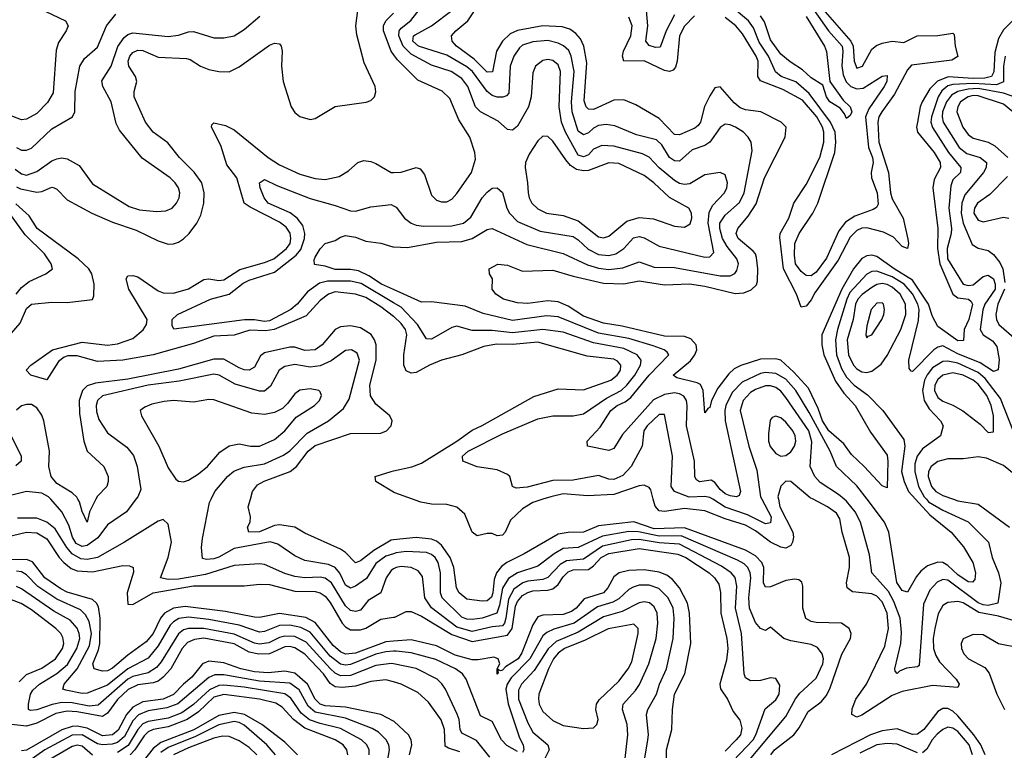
# Model space of a CAD drawing. Header units: inches. Extents: x 884549 to 1028252, y 526810 to 653624.
# Tile 181 of 256: x 938523 to 942413, y 569008 to 571894. Entities that reach past the tile are written whole.
import ezdxf

# ---------------------------------------------------------------- set-up
doc = ezdxf.new("R2010")
doc.units = ezdxf.units.IN
doc.header["$MEASUREMENT"] = 0
for name, color, linetype in [('A9536', 7, 'Continuous'), ('A9537', 7, 'Continuous'), ('A9546', 7, 'Continuous'), ('A9547', 7, 'Continuous')]:
    doc.layers.add(name, color=color, linetype=linetype)

msp = doc.modelspace()

# ---------------------------------------------------------------- linework, layer by layer
at = {"layer": 'A9536', "color": 5}
for points, elevation in [([(938982.2, 570000), (938945.4, 569950), (938870, 569899.2), (938832.1, 569847.9), (938790, 569816.7), (938770, 569813.2), (938745.9, 569825.8), (938732.2, 569850), (938717.2, 569897.2), (938690, 569949.8), (938645.5, 570000)], 2440), ([(938823.1, 570000), (938822, 569998), (938799, 569950), (938790, 569909.6), (938770, 569951.5), (938759.3, 569990), (938753.1, 570000)], 2420), ([(940000, 569785), (939970, 569775.7), (939930, 569745.9), (939893, 569687), (939850, 569657.2), (939830, 569648.6), (939810, 569661.1), (939788.3, 569708.3), (939770, 569731), (939742.7, 569742.7), (939650, 569758.3), (939610, 569776.7), (939542.4, 569822.4), (939512.1, 569832.1), (939370, 569805.9), (939310, 569771.4), (939290, 569765.3), (939261.4, 569761.4), (939245.7, 569765.7), (939240.6, 569810), (939244.8, 569844.8), (939272.6, 569987.4), (939278.8, 570000)], 2440), ([(940000, 569839.6), (939990, 569838.6), (939922.4, 569797.6), (939870, 569756.2), (939850, 569748.5), (939810, 569789.9), (939790, 569803.2), (939650, 569865.9), (939610.4, 569890.4), (939550, 569898.7), (939530, 569896.6), (939470, 569871.2), (939427.6, 569870), (939422.4, 569890), (939433.6, 569910), (939434.6, 569930), (939426, 569970), (939434.5, 570000)], 2420), ([(940000, 569724.6), (939990, 569719), (939971.3, 569690), (939950, 569629.9), (939899.3, 569600.7), (939870, 569561.3), (939850, 569556.1), (939830, 569560.9), (939810, 569578.7), (939754.9, 569670), (939730, 569688.4), (939710, 569691.8), (939649.4, 569689.4), (939610, 569694.5), (939570, 569707), (939490, 569741.9), (939470, 569745.5), (939370, 569738.7), (939257.1, 569702.9), (939150, 569684.3), (939110, 569682.5), (939078.7, 569690), (939109.9, 569770), (939122.5, 569830), (939110, 569901.2), (939090, 569919.7), (939070, 569913.1), (938937.2, 569830), (938830, 569770.6), (938790, 569761.7), (938764.8, 569764.8), (938730, 569784.3), (938709, 569809), (938663.5, 569883.5), (938630, 569910), (938590, 569925.9), (938514.1, 569925.9)], 2460), ([(938410, 569837.4), (938549.9, 569869.9), (938590, 569866.9), (938630, 569844.2), (938678.6, 569770), (938697.2, 569750), (938726.7, 569726.7), (938750, 569716.7), (938810, 569713.8), (938930, 569738), (938957, 569737.1), (938970.8, 569730), (938972.5, 569712.5), (938947.7, 569630), (938950, 569586), (938970, 569583.8), (939049.9, 569630.1), (939210, 569658.5), (939410, 569658.2), (939470, 569665.1), (939510, 569663), (939610, 569636.7), (939690, 569635.4), (939710.4, 569630.4), (939730, 569617.3), (939750, 569592.5), (939796.6, 569510), (939810, 569495.8), (939830, 569484.5), (939870, 569483.8), (939890, 569490.8), (939950, 569526.2), (940000, 569533.9)], 2480), ([(940000, 569439.5), (939970, 569437.4), (939850, 569392.4), (939810, 569387.5), (939790, 569397.1), (939762.1, 569422.1), (939690, 569513.6), (939652.9, 569532.9), (939550, 569548.3), (939470, 569532.9), (939450, 569533.8), (939336.4, 569556.4), (939176.1, 569576.1), (939130, 569569.5), (939095, 569550), (939079.8, 569530), (939049.8, 569470), (939022.8, 569437.1), (938950, 569384), (938890, 569332.6), (938870, 569322.2), (938850, 569321), (938817.2, 569330), (938811.3, 569350), (938834.7, 569405.3), (938840.2, 569430), (938841.1, 569530), (938834.7, 569574.7), (938827, 569590), (938810, 569604), (938710, 569633.2), (938685.6, 569645.6), (938622.6, 569690), (938573, 569753), (938550, 569762.6), (938490, 569761.1)], 2520), ([(940000, 569399.9), (939970, 569397.9), (939930, 569388.4), (939830, 569346.9), (939810, 569344.1), (939790, 569348), (939750, 569380), (939670, 569474.5), (939633.7, 569493.7), (939590, 569502.9), (939550, 569501.8), (939490, 569477.2), (939470, 569475.2), (939390, 569502.9), (939270, 569525.2), (939190, 569534.1), (939151.6, 569528.4), (939130, 569515.5), (939117.9, 569502.1), (939070, 569420.9), (939030, 569372.4), (938950, 569330), (938870, 569266), (938790, 569233.7), (938770, 569232.9), (938705.6, 569245.6), (938693.3, 569250), (938698.8, 569270), (938750.1, 569329.9), (938798.3, 569421.7), (938806.5, 569470), (938797.3, 569517.3), (938783.5, 569543.5), (938762.7, 569562.7), (938670, 569605.3), (938594.8, 569654.8), (938550, 569701.7), (938530, 569713.1), (938510, 569715.5)], 2540), ([(940000, 569349.6), (939990, 569351.6), (939930, 569343.6), (939830, 569303.4), (939790, 569302.5), (939770, 569312.9), (939750, 569331.4), (939655, 569435), (939610, 569457.4), (939570, 569459.8), (939550, 569454.5), (939507.3, 569432.7), (939470, 569427.1), (939450, 569431.8), (939370, 569467.2), (939250, 569490), (939190, 569489.7), (939170, 569483.7), (939150, 569468), (939082.3, 569357.7), (939064.1, 569335.9), (939030, 569315), (938970, 569299.5), (938950, 569289), (938832.8, 569187.2), (938796.8, 569183.2), (938730, 569196.5), (938690, 569196.7), (938651.3, 569188.7), (938590, 569167.8), (938565.3, 569165.3), (938557.2, 569170), (938557.3, 569190), (938566.1, 569230), (938574.3, 569245.7), (938601.1, 569270), (938670, 569311.8), (938712.1, 569347.9), (938749.2, 569410), (938759.9, 569450), (938758.4, 569470), (938750, 569490.9), (938721.8, 569521.8), (938657.9, 569557.9), (938530, 569646.8), (938510, 569655.5)], 2560), ([(938520.8, 569279.2), (938550, 569307.3), (938610, 569332.5), (938664.2, 569370), (938692.2, 569410), (938696.7, 569430), (938693.6, 569453.6), (938685.5, 569470), (938666.1, 569490), (938570, 569562.8), (938528.4, 569588.4), (938490, 569602.2)], 2580), ([(940000, 569278.2), (939970, 569286.5), (939910, 569280.7), (939850, 569261.1), (939796.4, 569256.4), (939770, 569259.2), (939750, 569272.6), (939723.3, 569310), (939650, 569388.3), (939610, 569413.8), (939590, 569418.3), (939570, 569416.7), (939510, 569389.2), (939468.2, 569388.2), (939430, 569396.4), (939370, 569428.4), (939250, 569450.9), (939213.3, 569446.7), (939186.3, 569433.7), (939164.3, 569410), (939119.6, 569330), (939090, 569297.2), (939070, 569281.8), (939050, 569274.4), (938990, 569267.2), (938951, 569249), (938910, 569209.7), (938870, 569154.9), (938850, 569142.3), (938750, 569161), (938710, 569163.4), (938665.9, 569154.1), (938590, 569115.3), (938550, 569103.1), (938454.4, 569114.4)], 2580), ([(940000, 569123.6), (939950, 569150.3), (939810, 569179.1), (939730, 569184.4), (939710, 569190.7), (939690, 569210), (939660.4, 569270), (939610, 569313.6), (939570, 569321.4), (939505.2, 569314.8), (939450, 569318.4), (939396.2, 569330), (939330, 569354.2), (939270, 569360.4), (939244.8, 569350), (939202.9, 569297.1), (939169.5, 569270), (939130, 569228.5), (939089.7, 569210.3), (939010, 569199.5), (938970, 569178.8), (938944.4, 569150), (938912.5, 569087.5), (938890, 569069.4), (938850, 569065.4), (938790, 569095.4), (938750, 569103.2), (938730, 569102), (938690, 569089.2), (938550, 569009), (938530, 569006.2)], 2620), ([(939975.6, 568964.4), (939984.3, 569010), (939981.4, 569030), (939970.8, 569050), (939940.1, 569080.1), (939914.9, 569094.9), (939810, 569135.6), (939690, 569158.9), (939662.5, 569182.5), (939626.7, 569246.7), (939590, 569273), (939470, 569281.6), (939330, 569307.1), (939293.6, 569306.4), (939270, 569296.1), (939147.6, 569192.4), (939104.2, 569175.8), (939030, 569164.5), (938992, 569148), (938970, 569124.8), (938936.6, 569063.4), (938910, 569039.8), (938887.7, 569032.3), (938850, 569030), (938830, 569034.2), (938770, 569069.2), (938730, 569068.2), (938622, 569010), (938550, 568958.7)], 2640), ([(939903.3, 568990), (939904.3, 569010), (939894.7, 569030), (939873.1, 569050), (939790, 569094.8), (939710, 569113.7), (939668.5, 569128.5), (939635.3, 569155.3), (939594.5, 569214.5), (939570, 569230.9), (939410, 569258), (939330, 569266), (939310, 569264.2), (939273.1, 569246.9), (939210, 569188.7), (939163.4, 569156.6), (939110, 569135.8), (939030, 569122.7), (939010, 569113), (938990, 569091.2), (938952.1, 569027.9), (938910, 568999.8)], 2660), ([(939819.9, 568990), (939816, 569010), (939800.4, 569030), (939770, 569050.2), (939650, 569095.6), (939604.5, 569130), (939559.4, 569179.4), (939535.1, 569195.1), (939470.5, 569210.5), (939330, 569229.2), (939290, 569218.8), (939230, 569159.7), (939184.2, 569130), (939110, 569101.7), (939050, 569090), (939030, 569080.9), (939014.4, 569065.6), (938978.4, 569010), (938960, 568990)], 2680), ([(939619.9, 568990), (939570, 569040.6), (939479.2, 569110), (939410.8, 569150), (939370, 569157.2), (939310, 569145.3), (939211.2, 569088.8), (939080.5, 569039.5), (939050, 569015.2), (938951, 568890)], 2720), ([(939533.5, 568990), (939499.7, 569030), (939410, 569107.8), (939390, 569118.6), (939370, 569121.9), (939310, 569108.5), (939217, 569063), (939110, 569019.7), (939080.3, 568999.7)], 2740), ([(939459.7, 568990), (939430, 569020.1), (939390, 569046.4), (939350, 569062.5), (939324, 569064), (939290, 569056.1), (939190, 569018.6), (939130.8, 568990)], 2760), ([(938810, 568988.7), (938770, 569024.7), (938750, 569028.8), (938730, 569022.9), (938610, 568953.7)], 2660)]:
    msp.add_lwpolyline(points, dxfattribs=dict(at, elevation=elevation))
at = {"layer": 'A9537', "color": 5}
for points, elevation in [([(938599.1, 571939.1), (938703.7, 571890), (938714, 571870), (938706.9, 571850), (938676, 571804), (938666.6, 571773.4), (938654.9, 571605.1), (938633.2, 571566.8), (938590, 571524.2), (938550, 571500.7), (938530, 571499.2), (938478.1, 571518.1)], 2480), ([(938510, 571233.5), (938525.6, 571225.6), (938590, 571213.6), (938610, 571216.2), (938650, 571233.1), (938659.3, 571230), (938670, 571225), (938710, 571182.9), (938807.6, 571130), (938890, 571095), (938983.5, 571063.5), (939070, 571020.4), (939110, 571007.8), (939130, 571008.3), (939150, 571015.1), (939170, 571028.9), (939192.3, 571050), (939222.2, 571090), (939238.5, 571121.5), (939251.1, 571170), (939252.1, 571210), (939242.1, 571250), (939212.6, 571292.6), (939153.7, 571350), (939107.8, 571407.8), (939050, 571449.9), (939019.7, 571490), (938975.8, 571590), (938974.9, 571610), (938985.4, 571650), (938980.6, 571670), (938954.5, 571710), (938951.8, 571730), (938958, 571750), (938970, 571764), (938990, 571773.4), (939010, 571772.3), (939070, 571746.5), (939181.5, 571741.5), (939196.5, 571736.5), (939237.3, 571710), (939270, 571697.7), (939310, 571689), (939350, 571688.3), (939390, 571708.1), (939510, 571793.8), (939530, 571801.3), (939550, 571798.7), (939556.1, 571790), (939559.7, 571770), (939557.9, 571710), (939563.5, 571650), (939595.9, 571550), (939610, 571527.7), (939630, 571511.6), (939670, 571500.6), (939690, 571504.1), (939770, 571550.9), (939891.9, 571568.1), (939910, 571575.3), (939924.8, 571590), (939930.5, 571609.5), (939927.6, 571630), (939883.5, 571723.5), (939854.9, 571834.9), (939851.5, 571870), (939861.3, 571950)], 2420), ([(938504.4, 571304.4), (938530, 571285.4), (938550, 571280.3), (938590, 571294.5), (938650, 571336.4), (938670, 571345.1), (938690, 571348.7), (938710, 571344.3), (938758.1, 571318.1), (938810, 571246.3), (938955.9, 571155.9), (938996.6, 571143.4), (939063.6, 571136.4), (939100.8, 571139.2), (939125.4, 571150), (939142.9, 571170), (939152.7, 571190), (939156.1, 571210), (939150.5, 571230), (939137.7, 571250), (939117, 571270), (939006.9, 571346.9), (938917.3, 571457.3), (938904.6, 571484.6), (938884.6, 571570), (938851, 571630), (938847.2, 571652.8), (938884.9, 571710), (938911.3, 571788.7), (938936.2, 571823.8), (938950, 571835.6), (938970, 571842.9), (939110, 571827.8), (939150, 571833.4), (939190, 571846.7), (939210, 571847.3), (939290, 571823), (939330, 571821.9), (939370, 571830.1), (939410, 571855.3), (939471.5, 571908.5)], 2440), ([(938510, 571389.2), (938530, 571379.3), (938550, 571379.5), (938570, 571387.2), (938650, 571463.7), (938731.1, 571510), (938740.3, 571530), (938741.8, 571610), (938760.6, 571710), (938779.2, 571740.8), (938830, 571785.9), (938866, 571870), (938903.4, 571916.6)], 2460), ([(940000, 571757.1), (939991.2, 571770), (939960.8, 571850), (939960.1, 571870), (939970, 571889.5), (940000, 571920.3)], 2380), ([(940000, 570722.4), (939950, 570760.2), (939890, 570796.3), (939850, 570809.9), (939770, 570818.8), (939743.4, 570810), (939710, 570785.3), (939655.3, 570724.6), (939529, 570671), (939494.1, 570665.9), (939432.7, 570667.3), (939370, 570647.5), (939290, 570643.9), (939210, 570615.7), (939050, 570570), (938930.2, 570549.8), (938830, 570544), (938750, 570566.4), (938713.5, 570566.5), (938698.6, 570561.4), (938676.1, 570543.9), (938630, 570472), (938567, 570490), (938548.4, 570510), (938567.1, 570530), (938652.6, 570590), (938770, 570620.8), (938870, 570609.1), (938910, 570613.7), (938970, 570635.1), (939010.3, 570669.7), (939023.8, 570690), (939026, 570710), (938954.7, 570830), (938943.9, 570870), (938950, 570882.4), (938970, 570884.1), (938990, 570878.6), (939070, 570822.7), (939090, 570814.7), (939130, 570813.7), (939190, 570831.7), (939250, 570867.8), (939270, 570870.1), (939310, 570863.6), (939330, 570866.7), (939392.8, 570907.2), (939490, 570934.8), (939527.5, 570950), (939577.7, 570990), (939591.1, 571010), (939594.8, 571030), (939591.1, 571051.1), (939575.2, 571075.2), (939550, 571095), (939433.1, 571153.1), (939409.3, 571169.3), (939381, 571270), (939341.3, 571321.2), (939317.8, 571397.8), (939281, 571470), (939281.6, 571478.4), (939290, 571486.3), (939336.1, 571476.1), (939370, 571459.4), (939504.1, 571350), (939550, 571321.3), (939630, 571284.4), (939690, 571266.3), (939730, 571263), (939784.8, 571275.2), (939822.6, 571297.4), (939858.5, 571330), (939882, 571338), (939910, 571334.2), (939930, 571326.1), (939990.1, 571290.1), (940000, 571290.4)], 2380), ([(940000, 570776.3), (939872.3, 570852.3), (939830, 570861.8), (939739.2, 570860.8), (939707.1, 570852.9), (939660.5, 570819.5), (939618.7, 570770), (939593.8, 570750), (939510, 570705), (939490, 570702.5), (939450, 570708.8), (939411.4, 570708.6), (939131.6, 570671.6), (939125.8, 570685.8), (939125.3, 570710), (939146.6, 570730), (939277.3, 570790), (939350, 570810.1), (939405.9, 570854.1), (939430, 570865.8), (939530, 570896.7), (939615.5, 570964.5), (939633.8, 570986.2), (939648.4, 571030), (939649.9, 571050), (939641.5, 571081.5), (939619, 571110), (939591.5, 571131.5), (939504.5, 571170), (939488.6, 571190), (939472.5, 571230), (939470.7, 571250), (939490, 571263.3), (939538.8, 571238.8), (939670, 571188), (939770, 571160.4), (939830, 571138.8), (939850, 571137.6), (939910, 571154.9), (939990, 571164.2), (940000, 571159.1)], 2360), ([(938509.4, 570810.6), (938530, 570836.3), (938560.5, 570859.5), (938626.3, 570890), (938652.4, 570910), (938647.9, 570930), (938621.4, 570970), (938544.8, 571044.8), (938452.1, 571172.1)], 2440), ([(938490, 570655.7), (938524.2, 570695.8), (938550, 570752.9), (938570, 570770.6), (938650, 570779), (938710, 570776.6), (938811.1, 570788.9), (938816.2, 570803.8), (938816.9, 570850), (938808.3, 570890), (938796, 570910), (938753.9, 570950), (938592.1, 571070), (938559.8, 571119.8), (938507.4, 571167.4)], 2420), ([(940000, 570828.5), (939952.7, 570850), (939902.2, 570882.2), (939861.7, 570901.7), (939830, 570907.9), (939770, 570907.6), (939730, 570920.5), (939687.7, 570927.7), (939685.9, 570945.9), (939690, 570956.5), (939710, 570988.8), (939730, 571010.3), (939770, 571022), (939790, 571035.3), (939810, 571041.2), (939850, 571035.5), (939890, 571019.1), (939950, 571011), (939997.4, 570997.4), (940000, 570997.3)], 2340), ([(939434.5, 570000), (939443.1, 570030), (939463.1, 570056.9), (939488.4, 570071.7), (939591.1, 570110), (939616.7, 570130), (939662.7, 570190), (939690, 570212.6), (939830, 570260.1), (939950, 570261.7), (939972.4, 570270), (939991.1, 570290), (939994, 570310), (939986, 570330), (939930, 570375.2), (939908.7, 570408.7), (939906.7, 570450), (939930.7, 570550), (939930.9, 570610), (939925, 570630), (939911.4, 570651.4), (939870, 570676.6), (939830, 570685.6), (939790, 570680.7), (939770, 570669.9), (939718, 570610), (939690, 570589.9), (939650, 570587.6), (939610, 570600.7), (939590, 570601.1), (939490, 570578.7), (939474.1, 570565.9), (939450, 570521.6), (939430, 570510.4), (939410, 570511.8), (939390, 570519.6), (939330, 570553), (939290, 570553.9), (939150, 570514), (938950, 570474.6), (938822, 570458), (938790, 570447.6), (938771, 570429), (938758.4, 570390), (938759.3, 570339.3), (938775.9, 570230), (938790, 570189.5), (938854.8, 570130), (938872.1, 570090), (938873, 570070), (938866.7, 570050), (938830, 570012.2), (938823.1, 570000)], 2420), ([(939278.8, 570000), (939293.6, 570030), (939343.7, 570090), (939368.9, 570111.1), (939410, 570126.4), (939490, 570140.4), (939565.4, 570174.6), (939590, 570191.3), (939659.1, 570260.9), (939742.8, 570310), (939801.8, 570358.2), (939825.2, 570394.8), (939865.2, 570550), (939856.4, 570576.4), (939833.6, 570590), (939810, 570588), (939753.9, 570546.1), (939710, 570526.8), (939670, 570522.2), (939610, 570532.6), (939570, 570524.4), (939547.8, 570510), (939513.7, 570446.3), (939490, 570426.7), (939470, 570427.2), (939374.6, 570454.6), (939311.7, 570490), (939290, 570493.6), (939153.4, 570466.6), (939030, 570450.6), (938850, 570408.9), (938830.6, 570390), (938825.1, 570370), (938826.2, 570346.2), (938835.1, 570315.1), (938870, 570262.9), (938945.7, 570205.7), (938973.1, 570173.1), (938986.5, 570130), (939001.4, 570038.6), (938989.5, 570010), (938982.2, 570000)], 2440), ([(938753.1, 570000), (938748.1, 570008.1), (938730, 570025.7), (938670, 570061.9), (938647.5, 570090), (938637.5, 570130), (938641.2, 570190), (938617.9, 570310), (938610, 570331.5), (938590, 570360.6), (938570, 570373.9), (938550, 570374.7), (938530, 570368.7), (938510, 570352.5)], 2420), ([(938489, 570250), (938529.3, 570170), (938529.1, 570150), (938507.5, 570132.5)], 2420), ([(940000, 570027.9), (939929.6, 570070), (939927.8, 570090), (939991.2, 570110), (940000, 570111.9)], 2380), ([(938645.5, 570000), (938636.6, 570010), (938610, 570023.6), (938550, 570031.2), (938425.6, 570000)], 2440)]:
    msp.add_lwpolyline(points, dxfattribs=dict(at, elevation=elevation))
at = {"layer": 'A9537', "color": 5, "elevation": 2460}
msp.add_lwpolyline([(939670, 570435.9), (939630, 570431.3), (939610, 570416.8), (939581.6, 570378.4), (939560.9, 570359.1), (939530, 570342.8), (939490, 570334.9), (939440.5, 570340.5), (939290, 570392.1), (939270, 570394.3), (939210, 570383.2), (939130.1, 570389.9), (939093.7, 570386.3), (939044.8, 570375.2), (939016.9, 570363.1), (938999.3, 570350), (939004.6, 570330), (939072.9, 570210), (939110, 570123.6), (939140, 570080), (939150, 570071.3), (939170, 570068.2), (939190, 570075.5), (939230, 570100.4), (939264.5, 570130), (939313.5, 570186.5), (939350, 570211.5), (939390, 570219.2), (939434.8, 570210), (939470, 570210.1), (939530, 570235.8), (939569.9, 570270), (939615.2, 570324.8), (939687.8, 570370), (939707.1, 570390), (939715.5, 570410), (939710, 570424.5), (939704.5, 570430)], close=True, dxfattribs=at)
at = {"layer": 'A9546', "color": 5}
for points, elevation in [([(940590.1, 570000), (940550, 569987.3), (940510, 569962.7), (940462.1, 569917.9), (940440.6, 569870), (940430, 569857.9), (940410, 569855.8), (940390, 569864.1), (940370, 569864.1), (940330, 569855.8), (940310, 569869.7), (940281.7, 569941.7), (940250, 569969.1), (940210, 569979.2), (940150, 569980.8), (940108, 569988), (940074.5, 570000)], 2380), ([(941520.6, 570000), (941526.5, 569970), (941577.3, 569870), (941579.9, 569850), (941575.8, 569830), (941570, 569818), (941550, 569806.5), (941530, 569810.7), (941490, 569830.9), (941430, 569875.5), (941390, 569897), (941310, 569922.4), (941230, 569954.5), (941150, 569963.3), (941070, 569952.1), (941050, 569953.9), (941033.1, 569973.1), (941026.2, 570000)], 2380), ([(941455.5, 570000), (941491.6, 569930), (941490, 569906.8), (941470, 569903.5), (941398.9, 569938.9), (941310, 569969.4), (941261.5, 570000)], 2360), ([(942470, 569514.3), (942390, 569538), (942312.4, 569552.4), (942250, 569590.4), (942230, 569595.7), (942190, 569592.5), (942170, 569580.6), (942152.4, 569547.6), (942138.4, 569490), (942131.8, 569450), (942133.5, 569410), (942142.3, 569382.3), (942157.2, 569357.2), (942222.4, 569290), (942234.7, 569270), (942230, 569256.9), (942130, 569264.3), (942010, 569241.1), (941970, 569225.2), (941850, 569146.8), (941830, 569139.9), (941811.2, 569150), (941811.7, 569171.7), (941826.1, 569210), (941868, 569270), (941940.8, 569419.2), (941956, 569490), (941950, 569550), (941930, 569595), (941910, 569617.3), (941890, 569626.3), (941813.7, 569633.7), (941792.5, 569650), (941789, 569670), (941801.5, 569730), (941801.8, 569770), (941772.9, 569870), (941763, 569923), (941750, 569945.4), (941715, 569970), (941657.4, 570000)], 2380), ([(942105.3, 570000), (942114.2, 569990), (942170, 569956.5), (942270.6, 569910.6), (942350.7, 569830.7), (942364.6, 569770), (942390.1, 569710), (942399.9, 569670), (942387.5, 569590), (942350, 569580.4), (942330, 569582.6), (942310, 569591.5), (942190, 569680.1), (942170, 569682.9), (942147.6, 569672.4), (942118.5, 569641.5), (942093.8, 569586.2), (942076.3, 569343.7), (942070, 569337.8), (942027, 569333), (941998.6, 569321.4), (941990, 569311.3), (941981.4, 569321.4), (941981, 569330), (942004.4, 569430), (942006.3, 569473.7), (942001.5, 569530), (941976.3, 569596.3), (941956, 569635.9), (941889.4, 569710), (941880.9, 569780.9), (941845.4, 569910), (941823.7, 569950), (941790, 569992.2), (941780.7, 570000)], 2360), ([(942062.5, 570000), (942118.9, 569938.9), (942202.8, 569870), (942251.6, 569811.6), (942289, 569750), (942299, 569710), (942296.9, 569683.1), (942288.1, 569671.9), (942270, 569674), (942230, 569702.1), (942190, 569738.3), (942170, 569750.4), (942150, 569751.2), (942110, 569737.3), (942083.9, 569716.1), (942065.7, 569694.3), (942030, 569633.1), (942010, 569639.1), (941988.6, 569671.4), (941956.6, 569870), (941940.1, 569910), (941870.8, 570000)], 2340), ([(942212.4, 570000), (942230, 569993.9), (942310, 569980.6), (942433.5, 569890)], 2380), ([(941491.2, 568990), (941505.5, 569010), (941581.3, 569070), (941603.1, 569096.9), (941637.9, 569162.1), (941690, 569199.9), (941710, 569224.8), (941725.2, 569254.8), (941771.6, 569388.4), (941805.9, 569450), (941808.2, 569470), (941800.7, 569490), (941770.3, 569510.3), (941670, 569512.9), (941650, 569517.5), (941629.2, 569529.2), (941617, 569570), (941616.7, 569656.7), (941612.7, 569672.7), (941601.7, 569681.7), (941585, 569685), (941550, 569679.3), (941490, 569654.5), (941470, 569652.9), (941462.2, 569670), (941462.5, 569730), (941455, 569750), (941430, 569776.6), (941390, 569799.3), (941150, 569886.7), (941030, 569883.4), (940950, 569910.2), (940810, 569894.8), (940750, 569869.4), (940690, 569868.4), (940650, 569862.3), (940515.6, 569784.4), (940447, 569750), (940426.1, 569733.9), (940407.3, 569710), (940397.5, 569682.5), (940392.5, 569630), (940386.5, 569613.5), (940370, 569599), (940350, 569598), (940290, 569605.9), (940259.9, 569630), (940248.8, 569650), (940237.9, 569730), (940223.1, 569770), (940190, 569818.6), (940170, 569834.2), (940150, 569842.5), (940090, 569848.3), (940000, 569839.6)], 2420), ([(941372.4, 568930), (941550, 569142.1), (941588.1, 569211.9), (941605.5, 569234.5), (941670, 569293.2), (941696.6, 569350), (941698.8, 569370), (941694, 569390), (941674.7, 569414.7), (941650, 569426.7), (941570, 569440.7), (941542, 569450), (941490, 569495.1), (941470, 569482), (941450, 569489.7), (941430, 569513.3), (941406.8, 569570), (941403.7, 569610), (941412, 569690), (941409.6, 569710), (941400.3, 569730), (941385, 569745), (941359.6, 569759.6), (941136, 569856), (941050, 569854.8), (940968.4, 569871.6), (940930, 569872.2), (940826.2, 569853.8), (940730, 569810), (940670, 569805.3), (940635.1, 569784.9), (940570, 569735.5), (940490, 569709.4), (940453.6, 569686.4), (940430.8, 569649.2), (940418.7, 569581.3), (940407.6, 569550), (940350.7, 569530.7), (940310, 569524.9), (940290, 569526.5), (940270, 569534.9), (940192.5, 569610), (940185.5, 569630), (940185.8, 569710), (940176.1, 569750), (940164.9, 569770), (940150, 569782.4), (940130, 569790.3), (940050, 569793.1), (940010, 569788.2), (940000, 569785)], 2440), ([(941288.8, 568911.2), (941420.3, 569050), (941432, 569070), (941468.3, 569171.7), (941510, 569207.8), (941523.2, 569230), (941526.4, 569266.3), (941510, 569292.1), (941490, 569294.4), (941450, 569284.2), (941410, 569282.2), (941390, 569294.3), (941385.1, 569310), (941375.4, 569470), (941351.3, 569570), (941356.1, 569656.1), (941350, 569690.4), (941334.4, 569710), (941296.1, 569736.1), (941130, 569822.1), (941050, 569827.3), (940970, 569840.8), (940940.6, 569839.4), (940825.9, 569814.1), (940750, 569764), (940683.2, 569756.8), (940657.7, 569742.3), (940609, 569691), (940590, 569683.4), (940530, 569675.9), (940510.7, 569669.3), (940475.7, 569644.3), (940454.4, 569605.6), (940444.3, 569530), (940438.1, 569510), (940430, 569500.4), (940390, 569495.9), (940310, 569477.8), (940250, 569494.4), (940150.6, 569570.6), (940124.1, 569610), (940114.6, 569694.6), (940096.9, 569716.9), (940070, 569731), (940030, 569733.9), (940010, 569730.3), (940000, 569724.6)], 2460), ([(940000, 569533.9), (940005.2, 569534.8), (940050, 569556.3), (940070, 569556.6), (940110, 569537.7), (940230, 569465.4), (940310, 569438.8), (940450, 569463.7), (940469, 569490), (940481.9, 569578.1), (940490, 569596.1), (940510, 569619.4), (940530, 569632.2), (940550, 569637.7), (940610, 569640.4), (940630, 569646.4), (940650, 569663.9), (940670, 569693.7), (940690, 569713.6), (940710, 569720.7), (940770, 569721.9), (940790, 569736.4), (940820.7, 569770), (940850, 569785.6), (940970, 569806.1), (941123.7, 569783.7), (941154.2, 569770), (941246.7, 569710), (941268.3, 569690), (941284.7, 569664.7), (941291.6, 569631.6), (941293.4, 569550), (941317.4, 569450), (941321.3, 569410), (941315.2, 569364.8), (941288.6, 569270), (941291.3, 569251.3), (941319.8, 569210), (941342.3, 569162.3), (941367.8, 569127.8), (941375.5, 569095.5), (941370.3, 569070), (941354.2, 569050), (941310, 569004.9)], 2480), ([(941078.9, 568941.2), (941079, 569010), (941099.2, 569090), (941102.4, 569170), (941110.3, 569230), (941151.1, 569310), (941175, 569430), (941169, 569550), (941160.8, 569590), (941130.3, 569650), (941102.8, 569682.8), (941080.2, 569700.2), (941050, 569712.2), (940990, 569721.7), (940930, 569718.6), (940891.1, 569710), (940870, 569693.6), (940847.1, 569650), (940830, 569630.7), (940752.9, 569607.1), (940721.4, 569570), (940703.6, 569556.4), (940670, 569545.4), (940590, 569542.2), (940570, 569535.1), (940550, 569504.1), (940507.1, 569392.9), (940492.3, 569370), (940441.9, 569338.1), (940430, 569324.8), (940422.9, 569322.9), (940410.7, 569329.3), (940413.2, 569313.2), (940410, 569308.5), (940409.8, 569330), (940419.4, 569350), (940413.8, 569370), (940396.6, 569376.6), (940334.2, 569365.8), (940310, 569366.2), (940243.6, 569383.6), (940170, 569420.6), (940070, 569444.5), (940000, 569439.5)], 2520), ([(940984.7, 568930), (941005.2, 569050), (941007.2, 569070), (940999.1, 569150), (941004.9, 569170), (941039.5, 569230), (941050.6, 569270), (941077.8, 569330), (941104.5, 569450), (941109, 569530), (941104.9, 569570), (941085.3, 569610), (941048.1, 569648.1), (941010, 569661.2), (940970, 569660.1), (940946.6, 569653.4), (940930, 569644.1), (940890, 569607), (940866, 569594), (940805.2, 569574.9), (940713, 569510), (940633.2, 569486.8), (940606.1, 569473.9), (940590, 569459.9), (940539, 569370), (940465, 569295), (940449.1, 569270), (940444.1, 569250), (940452.5, 569192.5), (940497.8, 569057.8), (940511.6, 569030), (940515, 569010), (940510, 568999.7)], 2540), ([(940910.3, 568930), (940925.7, 569070), (940922.9, 569110), (940904.8, 569170), (940907.5, 569190), (940955.8, 569244.2), (940971.6, 569268.4), (941008.9, 569350), (941037.6, 569450), (941044.8, 569510), (941041.8, 569550), (941030, 569574.6), (941010.7, 569590.7), (940990, 569594.8), (940970, 569590.3), (940903.7, 569556.3), (940830, 569535.4), (940730, 569474.7), (940642, 569438), (940610.3, 569409.7), (940556.1, 569323.8), (940505.4, 569270), (940494.3, 569245.7), (940493.8, 569210), (940530, 569117.3), (940550, 569080.6), (940609.5, 569030), (940614.5, 569010), (940566.7, 568913.3)], 2560), ([(942470, 569413.2), (942390, 569429.4), (942330, 569464.1), (942290, 569466.4), (942250.7, 569449.3), (942242.1, 569430), (942243.7, 569410), (942253.4, 569390), (942271.7, 569370), (942335.7, 569335.7), (942353.3, 569313.3), (942383.8, 569230), (942413.7, 569170)], 2420), ([(940490, 569004.1), (940447, 569027), (940426.1, 569050), (940390, 569122.8), (940344.2, 569144.2), (940286.6, 569290), (940272.9, 569310), (940245.2, 569330), (940167.2, 569367.2), (940070, 569393.3), (940010, 569400.5), (940000, 569399.9)], 2540), ([(940380.8, 568980.8), (940327.7, 569047.7), (940270, 569076.5), (940263.2, 569090), (940258.7, 569130), (940251.3, 569151.3), (940205.1, 569250), (940191.4, 569271.4), (940171.9, 569290), (940090, 569331.9), (940000, 569349.6)], 2560), ([(940262.3, 569002.3), (940216.5, 569016.5), (940204.6, 569024.6), (940201.2, 569090), (940188.1, 569128.1), (940138.2, 569198.2), (940096.6, 569236.6), (940029.9, 569269.9), (940000, 569278.2)], 2580), ([(942337.3, 568990), (942320.2, 569030), (942292.7, 569070), (942230, 569144.2), (942210, 569163.6), (942190, 569173.8), (942170, 569173.4), (942150, 569161.5), (942094.7, 569090), (942070, 569071.5), (942050, 569071.1), (941990, 569093.2), (941930, 569085.9), (941884.2, 569070), (941730.1, 568990)], 2420), ([(940062.8, 568990), (940071.9, 569030), (940069.9, 569050), (940058.6, 569070), (940002.3, 569122.3), (940000, 569123.6)], 2620), ([(942287.9, 568990), (942274.1, 569030), (942230, 569082.8), (942210, 569096.4), (942190, 569099.3), (942170, 569091), (942147.7, 569072.3), (942128.5, 569050), (942107.5, 569012.5), (942090, 568999)], 2440), ([(942070, 568998.9), (941990, 569032.4), (941950, 569035.9), (941910, 569029.5), (941842.9, 568997.1)], 2440)]:
    msp.add_lwpolyline(points, dxfattribs=dict(at, elevation=elevation))
at = {"layer": 'A9546', "color": 5, "elevation": 2580}
msp.add_lwpolyline([(940950, 569507), (940847.9, 569487.9), (940757.1, 569442.9), (940675.7, 569410), (940650, 569391.6), (940631.7, 569370), (940611.9, 569330), (940574.6, 569230), (940572.3, 569212.3), (940575.5, 569190), (940590, 569162.2), (940630, 569126.6), (940670, 569106.7), (940750, 569095), (940790, 569097), (940803, 569110), (940808.6, 569130), (940799.9, 569170), (940801.6, 569190), (940811.8, 569208.2), (940890, 569281.8), (940927.4, 569330), (940941.9, 569358.1), (940966.5, 569470), (940966.4, 569490)], close=True, dxfattribs=at)
at = {"layer": 'A9547', "color": 5}
for points, elevation in [([(940000, 571159.1), (940010, 571154), (940042.7, 571110), (940070, 571091), (940090, 571083.1), (940119.1, 571079.1), (940230, 571079.9), (940275.9, 571090), (940305.2, 571114.8), (940350, 571190.2), (940370, 571213.1), (940390, 571228.4), (940410, 571230.2), (940430, 571211.7), (940447.2, 571150), (940457.5, 571130), (940490, 571097.7), (940579.4, 571059.4), (940710, 571037.4), (940730, 571025), (940768.4, 570988.4), (940810, 570966.6), (940850, 570962.6), (940878.2, 570970), (940910, 570990), (940947.6, 571032.4), (940970, 571038.3), (940990, 571032.2), (941050, 571000.1), (941230, 570956.6), (941250, 570957.2), (941265.4, 570974.6), (941242.6, 571090), (941246.8, 571133.2), (941260, 571160), (941307, 571210), (941317, 571230), (941319.1, 571250), (941310, 571282), (941290, 571290.7), (941230, 571281.5), (941170, 571246.2), (941150, 571243), (941130, 571247.1), (941110, 571258.4), (941050, 571308.9), (941010, 571351.6), (940983.9, 571363.9), (940870, 571394.8), (940822.5, 571397.5), (940790, 571382.3), (940770, 571360.1), (940750, 571352.6), (940730, 571359.5), (940679.4, 571450), (940663.5, 571490), (940654.5, 571550), (940659, 571690), (940650, 571716.3), (940630, 571733.4), (940610, 571736.4), (940590, 571732.6), (940561.1, 571710), (940550, 571683.7), (940544.1, 571590), (940533, 571550), (940490, 571473.5), (940470, 571458.2), (940450, 571461.1), (940412.9, 571492.9), (940343, 571530), (940324.3, 571550), (940293.8, 571630), (940270, 571661.8), (940227.1, 571690), (940150, 571714.6), (940070, 571757.5), (940037.7, 571790), (940021, 571830), (940022.5, 571850), (940030, 571860.6), (940068.9, 571891.1), (940150, 571995.8)], 2360), ([(941649.8, 571990), (941806.1, 571810), (941816.1, 571790), (941819.6, 571730), (941830, 571702.7), (941852.2, 571710), (941890, 571777.6), (941908, 571792), (941930, 571801.5), (941970, 571808.9), (942015.6, 571804.4), (942069.2, 571830.8), (942150, 571832.3), (942210, 571841.3), (942215.6, 571835.6), (942218.5, 571790), (942230, 571748.9), (942205.5, 571734.5), (942045.8, 571714.2), (942030, 571695.9), (941979.8, 571600.2), (941929.4, 571530), (941917.5, 571510), (941912.8, 571490), (941917.6, 571410), (941955.7, 571290), (941963.7, 571210), (941970, 571186.6), (942013, 571110), (942032.4, 571027.6), (942034.6, 571010), (942030.1, 570989.9), (942010, 570998.7), (941975.2, 571035.3), (941935.3, 571055.3), (941870, 571072.5), (941850, 571070.7), (941830, 571062.1), (941804.7, 571035.3), (941756.1, 570943.9), (941664.5, 570815.5), (941650, 570787.6), (941630, 570762.7), (941610, 570758.7), (941591.5, 570810), (941540.9, 570910), (941525.6, 571034.4), (941528.2, 571050), (941561.5, 571110), (941581.8, 571170), (941630, 571243.2), (941683.7, 571350), (941700.2, 571410), (941699.8, 571450), (941694.6, 571470), (941671.8, 571510), (941615.8, 571575.8), (941538.3, 571618.3), (941450, 571652.9), (941438.9, 571670), (941440.6, 571730), (941432.8, 571750), (941378.8, 571838.8), (941352, 571870), (941310, 571902.6)], 2280), ([(942486.9, 571930), (942410, 571853.5), (942390, 571819.5), (942376, 571764), (942371.5, 571688.5), (942363, 571670), (942336.6, 571663.4), (942290, 571662.3), (942191.5, 571668.5), (942149.2, 571650.8), (942118.9, 571621.1), (942089, 571570), (942081, 571550), (942069.7, 571489.7), (942066.4, 571470), (942070.1, 571450), (942136.1, 571370), (942160.1, 571330), (942160.9, 571310), (942136.5, 571263.5), (942130.8, 571230), (942150.6, 571070), (942149.1, 570990), (942158.2, 570930), (942210.2, 570810.2), (942230, 570795.8), (942271.1, 570790), (942281.7, 570781.7), (942287, 570770), (942272.8, 570710), (942254.3, 570670), (942252.5, 570627.5), (942230, 570625.1), (942150, 570682.8), (942130, 570721.5), (942114, 570770), (942050, 570865.2), (941977.7, 570910), (941910, 570959.2), (941890, 570964), (941870, 570961.1), (941850, 570950.3), (941816.9, 570910), (941770.8, 570830), (941692.8, 570650), (941691.7, 570610), (941700.5, 570570), (941746.8, 570466.8), (941778.9, 570418.9), (941823.9, 570370), (941884.5, 570264.5), (941950, 570174.3), (941953.1, 570150), (941950, 570044.5), (941930, 570053.3), (941859.9, 570130), (941810, 570176.9), (941779.2, 570219.2), (941719.8, 570270), (941695.2, 570310), (941678, 570358), (941639.3, 570439.3), (941582.2, 570502.2), (941530, 570549), (941510, 570555), (941450, 570552.8), (941372.2, 570527.8), (941345.3, 570514.7), (941324.8, 570495.2), (941281.3, 570438.7), (941256.8, 570390), (941250, 570362), (941241.7, 570358.3), (941230, 570342), (941223, 570430), (941213.2, 570453.2), (941199.9, 570459.9), (941119.2, 570479.2), (941105.3, 570490), (941172.7, 570547.3), (941189.9, 570570), (941198.1, 570590), (941196.3, 570610), (941174.2, 570634.2), (941150, 570643.3), (941070, 570644.2), (940903.3, 570683.3), (940830, 570695.7), (940750, 570722.8), (940690, 570762.1), (940650, 570780.1), (940610, 570783.5), (940530, 570773.3), (940490, 570775.4), (940435.1, 570790), (940403.5, 570810), (940389.6, 570830), (940391.5, 570870), (940379.3, 570890), (940377.2, 570910), (940411.4, 570928.6), (940450, 570924.7), (940510, 570900.7), (940630, 570905), (940710, 570880.9), (940830, 570853.4), (940910, 570851), (940970, 570863.2), (941070, 570847.5), (941169.6, 570850.4), (941230, 570841.8), (941350, 570812.6), (941384.3, 570815.7), (941413.2, 570826.7), (941433.7, 570846.3), (941438.3, 570861.7), (941439.9, 570910), (941434.3, 570954.3), (941429.5, 570970), (941420.3, 570980.3), (941361, 571030), (941354.1, 571050), (941360.1, 571070), (941401.7, 571118.3), (941432.7, 571167.3), (941465, 571270), (941546.9, 571430), (941551.4, 571470), (941531, 571490), (941450.9, 571530), (941390, 571537.6), (941370, 571545.8), (941345.8, 571565.8), (941290, 571628.8), (941270, 571625.4), (941250, 571593.3), (941228.7, 571551.3), (941212.3, 571490), (941203.3, 571476.7), (941190, 571465.8), (941130, 571438.8), (941110, 571441.1), (941050, 571504.3), (940957.8, 571557.8), (940910, 571577.2), (940870, 571576.9), (940790, 571539.9), (940770, 571540.2), (940761.3, 571550), (940753.8, 571573.8), (940764.1, 571724.1), (940752.2, 571790), (940738.5, 571818.5), (940720, 571840), (940696.6, 571856.6), (940666.5, 571866.6), (940590, 571870), (940490, 571851.2), (940461.1, 571838.9), (940430.4, 571810), (940406.3, 571770), (940391.2, 571688.8), (940370, 571686.6), (940318.5, 571738.5), (940249, 571790), (940231.7, 571810), (940228.5, 571830), (940245.6, 571850), (940293.7, 571890), (940350, 571976.8)], 2320), ([(941662.1, 571930), (941718.3, 571850), (941772, 571790), (941775.8, 571770), (941771.8, 571711.8), (941776.1, 571676.1), (941788.2, 571648.2), (941807.1, 571630), (941830, 571621.3), (941855.9, 571624.1), (941930, 571671.5), (941950, 571674), (941948.7, 571650), (941939.1, 571630), (941877.9, 571542.1), (941864.4, 571510), (941876.2, 571390), (941892.3, 571350), (941895.3, 571330), (941886.8, 571290), (941888.3, 571270), (941910.7, 571210.7), (941914.6, 571165.4), (941907.7, 571152.3), (941895, 571145), (941822.2, 571117.8), (941785.7, 571094.3), (941760, 571060), (941710, 570951.7), (941670, 570897.4), (941650, 570882.4), (941630, 570883.4), (941610, 570899.9), (941587.9, 570930), (941583.7, 570963.7), (941585.8, 571010), (941602.9, 571050), (941656.5, 571130), (941676.9, 571170), (941744, 571370), (941747.9, 571410), (941744.4, 571450), (941726.6, 571490), (941642.6, 571602.6), (941590, 571648.7), (941531.3, 571670), (941508.9, 571688.9), (941482.1, 571750), (941445.1, 571805.1), (941422.2, 571862.2), (941402.2, 571890), (941330, 571949.9)], 2260), ([(940000, 570997.3), (940054.6, 570994.6), (940170, 571015.5), (940270, 571018.3), (940310, 571030.4), (940370, 571066.1), (940390, 571070.1), (940526.1, 571006.1), (940670.1, 570970.1), (940766.2, 570926.2), (940810, 570912.6), (940850, 570908), (940906.3, 570913.7), (940970, 570937.3), (941030, 570916.5), (941110, 570915.2), (941290, 570882.1), (941330, 570882), (941348.4, 570891.6), (941356.9, 570903.1), (941362.9, 570930), (941356.7, 570950), (941318, 570998), (941300.1, 571030), (941288.8, 571070), (941289.7, 571090), (941310, 571122.1), (941367.5, 571172.5), (941385.4, 571210), (941416.7, 571376.7), (941412.8, 571410), (941401.4, 571430), (941383.2, 571450), (941351.6, 571470), (941330, 571479), (941310, 571481.4), (941290, 571467.8), (941250.1, 571409.9), (941230, 571397.7), (941179.3, 571380.7), (941130, 571335.2), (941110, 571336.4), (941090, 571350.5), (941059.9, 571399.9), (941039.3, 571419.3), (940959.7, 571439.7), (940874.5, 571474.5), (940839.7, 571479.7), (940810, 571475.8), (940790, 571466.2), (940770, 571447.5), (940750, 571439.4), (940730, 571454.2), (940705.9, 571530), (940703.5, 571570), (940713.4, 571690), (940702, 571750), (940692, 571772), (940671.6, 571791.6), (940650, 571802.1), (940610, 571812), (940550, 571807.4), (940510, 571793.2), (940497.2, 571782.8), (940475, 571750), (940461.3, 571710), (940455.4, 571604.6), (940446.4, 571593.6), (940431.3, 571588.7), (940410, 571588.8), (940390, 571595), (940370, 571610), (940311.5, 571690), (940290, 571708.1), (940210, 571753.6), (940098.2, 571790), (940076.2, 571810), (940079.3, 571830), (940085.2, 571834.8), (940149.9, 571870), (940229.9, 571930.1)], 2340), ([(941189.5, 571910), (941150, 571869.2), (941130.1, 571830), (941120.1, 571730), (941113.9, 571706.1), (941105.4, 571694.6), (941090.1, 571689.9), (941070, 571693.4), (940990, 571732), (940909.9, 571729.9), (940904.3, 571750), (940908.1, 571770), (940937, 571830), (940942.8, 571870), (940930, 571904)], 2280), ([(941110, 571912.8), (941076.7, 571850), (941054, 571786), (941035.5, 571784.5), (941010, 571791.7), (940996.7, 571810), (941005, 571870), (940999.6, 571930)], 2260), ([(941630, 571906.7), (941703.3, 571790), (941711.2, 571768.8), (941723.5, 571650), (941776.4, 571576.4), (941803.9, 571550), (941810.1, 571530.1), (941803.8, 571516.2), (941790, 571504.5), (941782.3, 571522.3), (941764.1, 571544.1), (941723.4, 571570), (941710.5, 571590), (941695.6, 571635.6), (941650, 571664), (941616.1, 571696.1), (941567.3, 571727.3), (941530, 571758.3), (941490, 571814.1), (941465.6, 571885.7), (941449.4, 571909.4)], 2240), ([(940000, 571290.4), (940030, 571291.3), (940090, 571310.1), (940105.3, 571305.3), (940122.5, 571282.5), (940150, 571201.3), (940170, 571180.7), (940190, 571174.2), (940210, 571174.4), (940230, 571185), (940250, 571207.9), (940307.4, 571290), (940323.2, 571343.2), (940320.7, 571370), (940301.1, 571430), (940258.3, 571498.3), (940222.4, 571582.4), (940191.5, 571611.5), (940095.6, 571655.6), (940015.1, 571735.1), (940000, 571757.1)], 2380), ([(942417.1, 571750), (942410.6, 571710), (942410, 571648.2), (942382.7, 571637.3), (942290, 571642.3), (942210, 571638.3), (942190, 571632.5), (942166.7, 571613.3), (942151.6, 571590), (942125.8, 571510), (942123.4, 571490), (942128.9, 571468.9), (942192.9, 571370), (942241.3, 571310), (942239.5, 571290), (942210, 571261.2), (942201.6, 571238.4), (942193.6, 571150), (942204.1, 571070), (942203, 571050), (942187.2, 570990), (942189.3, 570950), (942250, 570849.7), (942270, 570843.9), (942290, 570847.1), (942330, 570879.6), (942350, 570884.6), (942370, 570870), (942377.5, 570850), (942377.3, 570830), (942335.6, 570770), (942328.4, 570748.4), (942318.1, 570670), (942329.6, 570650), (942366.2, 570626.2), (942383.2, 570603.2), (942392.3, 570552.3), (942388.9, 570511.1), (942370, 570504.1), (942318.2, 570538.2), (942230, 570575), (942170, 570605.7), (942150, 570601), (942134.9, 570590), (942050, 570504.1), (942045.5, 570505.5), (942036.8, 570516.8), (942036.2, 570550), (942074.4, 570705.6), (942077, 570750), (942072, 570770), (942050, 570810.9), (942017.7, 570850), (941970, 570878.9), (941910, 570900.5), (941890, 570899), (941870, 570889.1), (941803.3, 570816.7), (941790.8, 570790), (941753.5, 570670), (941745.6, 570630), (941749.6, 570570), (941770, 570516.3), (941790, 570482.1), (941819.5, 570450), (941872.6, 570412.6), (941933.7, 570350), (942015.7, 570235.7), (942020.1, 570210), (942007.1, 570110), (942017.6, 570070), (942034.9, 570030), (942062.5, 570000)], 2340), ([(942470, 571583.4), (942410, 571604), (942310, 571622.1), (942270, 571619.6), (942229.4, 571610.6), (942204.4, 571595.7), (942184.3, 571570), (942169.3, 571530), (942167.5, 571510), (942172, 571490), (942234.7, 571390), (942265.2, 571365.2), (942317.6, 571350), (942343.1, 571330), (942342.1, 571310), (942331, 571290), (942257.5, 571202.5), (942245.7, 571170), (942242.3, 571130), (942250.3, 571090), (942286, 571006), (942310, 570991.8), (942350, 570982), (942370, 570967.3), (942395.8, 570935.8), (942407.7, 570910), (942415.5, 570855.5)], 2360), ([(942446.8, 571530), (942410, 571560.3), (942310, 571593.8), (942290, 571594.5), (942270, 571590), (942239.5, 571570), (942229, 571550), (942226.1, 571530), (942249.4, 571470), (942270, 571440.6), (942290, 571426.8), (942349.8, 571409.8), (942375.7, 571395.7), (942427.7, 571350)], 2380), ([(942425.5, 571274.6), (942356.3, 571203.7), (942307, 571170), (942295, 571150), (942293, 571130), (942310, 571101.8), (942330, 571096), (942410, 571114), (942430.6, 571110.6)], 2380), ([(941870.8, 570000), (941830, 570053), (941749.9, 570130), (941725.6, 570190), (941642.6, 570342.6), (941589.7, 570430), (941550, 570474.3), (941510, 570497.3), (941470, 570500.9), (941450, 570496.8), (941377.5, 570462.5), (941338.5, 570421.5), (941312.9, 570370), (941308.8, 570350), (941310.9, 570310), (941370.5, 570030), (941365.2, 570014.8), (941354.4, 570010), (941330, 570013), (941310, 570021.7), (941290, 570038.5), (941270, 570066.6), (941255.5, 570075.5), (941209.2, 570069.2), (941196.6, 570076.7), (941190, 570088.2), (941188.6, 570150), (941157.1, 570290), (941160.5, 570370), (941157.4, 570390), (941147, 570407), (941130, 570416.9), (941110, 570420), (941070, 570413.7), (941027.3, 570392.7), (940904, 570256), (940870, 570201.1), (940850, 570192.5), (940766.6, 570210), (940765.1, 570230), (940815.8, 570284.2), (940858.9, 570350), (940883.4, 570370), (940915, 570385), (940937.9, 570402.1), (941010, 570490.1), (941087.9, 570570), (941080.6, 570580.6), (941068.7, 570590), (941026.3, 570606.3), (940930, 570634.9), (940810, 570656.2), (940650, 570720.9), (940604.6, 570724.6), (940470, 570705.5), (940353.9, 570733.9), (940283.1, 570763.1), (940150, 570780.2), (940110, 570778.4), (940000, 570828.5)], 2340), ([(942414.3, 570830), (942387.5, 570770), (942379.9, 570730), (942382.8, 570710), (942392.1, 570690), (942461.9, 570630)], 2360), ([(941261.5, 570000), (941250, 570007.2), (941230, 570011.1), (941168.5, 570008.5), (941110.6, 570030.6), (941097.3, 570050), (941101.6, 570170), (941070, 570334.3), (941050, 570334.3), (941001.7, 570290), (940989, 570270), (940982.6, 570210), (940938.8, 570130), (940906.2, 570093.8), (940870, 570077.5), (940850, 570078.9), (940810, 570093.3), (940710, 570075.9), (940630, 570074.3), (940528.1, 570048.1), (940484.2, 570044.2), (940469.8, 570050), (940459.7, 570090), (940450, 570098.3), (940410, 570116.4), (940330, 570128.1), (940273.3, 570150), (940273.1, 570170), (940294.8, 570190), (940430, 570258.2), (940570, 570317), (940630, 570329.5), (940710, 570329.6), (940750, 570337.7), (940841.2, 570398.8), (940899.7, 570430), (940922.3, 570450), (940953.4, 570490), (940976.3, 570530), (940978.4, 570550), (940962.9, 570570), (940910, 570595.8), (940790, 570617.9), (940670, 570660.1), (940590.5, 570670.5), (940470, 570658), (940390, 570666.1), (940310, 570667.1), (940250, 570683.2), (940230, 570678.9), (940150, 570632.5), (940130, 570633.2), (940095, 570690), (940030, 570758.4), (940000, 570776.3)], 2360), ([(940000, 570111.9), (940072.5, 570127.5), (940110, 570142), (940249.9, 570230), (940310, 570273.3), (940350, 570290.9), (940554, 570406), (940650, 570435.6), (940750, 570431.6), (940858.1, 570470), (940884.1, 570490), (940896.2, 570510), (940898.2, 570530), (940885.5, 570545.5), (940870, 570553.6), (940764.7, 570564.7), (940570, 570620.5), (940470, 570611.2), (940407.4, 570612.6), (940356.3, 570603.8), (940270, 570569.9), (940190, 570549.9), (940141.8, 570530), (940090, 570500.7), (940070, 570497.9), (940050, 570506.6), (940041.1, 570530), (940040.7, 570570), (940052.7, 570650), (940046.6, 570670), (940030, 570693.7), (940001.4, 570721.4), (940000, 570722.4)], 2380), ([(942450, 570268.2), (942398.3, 570398.3), (942337.3, 570477.2), (942310, 570500.3), (942230, 570537.3), (942190, 570545.9), (942170, 570544.4), (942130, 570519.3), (942108, 570492), (942097.5, 570470), (942090.5, 570430), (942096.6, 570390), (942116.7, 570356.7), (942161.6, 570310), (942171.5, 570290), (942161.3, 570250), (942090, 570199.6), (942068.5, 570170), (942059.9, 570140.1), (942059.3, 570110), (942074.2, 570050), (942096.4, 570010), (942105.3, 570000)], 2360), ([(941780.7, 570000), (941758.6, 570018.6), (941686.2, 570066.2), (941664.3, 570090), (941645.5, 570130), (941653, 570227), (941640.2, 570270), (941550, 570402.2), (941530, 570427.2), (941510, 570441.7), (941490, 570448.1), (941470, 570447.5), (941430, 570433.8), (941410, 570422), (941380.9, 570390), (941370.1, 570350), (941403.3, 570210), (941434.8, 570114.8), (941450.4, 570010), (941455.5, 570000)], 2360), ([(942466.7, 570086.7), (942410, 570133.6), (942342.8, 570162.8), (942310, 570167.4), (942250, 570160.3), (942190, 570160.1), (942150.3, 570149.7), (942123.8, 570130), (942113.8, 570110), (942112.4, 570090), (942125.2, 570050), (942142.4, 570030), (942170, 570014.7), (942212.4, 570000)], 2380), ([(941026.2, 570000), (941016.8, 570036.8), (941010, 570046.9), (940990, 570055.6), (940970, 570053.2), (940870, 570018.9), (940766.6, 570013.4), (940670, 570020.9), (940621.7, 570010), (940590.1, 570000)], 2380), ([(941657.4, 570000), (941645.9, 570005.9), (941570, 570069.9), (941550, 570070.8), (941530, 570052), (941518.6, 570010), (941520.6, 570000)], 2380), ([(940074.5, 570000), (940005, 570025), (940000, 570027.9)], 2380)]:
    msp.add_lwpolyline(points, dxfattribs=dict(at, elevation=elevation))
for points, elevation in [([(940590, 571434.8), (940570, 571416.1), (940536.4, 571363.6), (940521.2, 571330), (940519.5, 571310), (940529.6, 571250), (940531.3, 571210), (940535.8, 571190), (940546.7, 571170), (940570, 571147.3), (940604.9, 571130), (940670, 571120.3), (940730, 571099.4), (940810, 571036.6), (940830, 571033.2), (940850, 571039.1), (940921.6, 571098.4), (940970, 571113.1), (941027.6, 571107.6), (941110, 571079.2), (941150, 571074.7), (941172.2, 571087.8), (941178.4, 571110), (941176.9, 571130), (941166.4, 571150), (941090, 571192.3), (941028.7, 571250), (940990, 571279.2), (940890, 571326.2), (940850, 571328.8), (940770, 571298.7), (940750, 571297.2), (940722.8, 571302.8), (940698.9, 571318.9), (940680.1, 571340.1), (940630, 571414.3), (940610, 571432.4)], 2380), ([(941930, 570851.8), (941910, 570848), (941890, 570836.7), (941850.9, 570809.1), (941833.8, 570790), (941824.9, 570770), (941815.7, 570710), (941792.9, 570630), (941798.1, 570570), (941816.9, 570530), (941830, 570514.9), (941850, 570503.4), (941870, 570500.1), (941890, 570505.4), (941926.4, 570533.6), (941950, 570567.2), (942004.4, 570670), (942023.7, 570730), (942023.4, 570770), (942001.7, 570810), (941970, 570837.1), (941950, 570847.9)], 2360), ([(941930, 570776.2), (941910, 570774.7), (941887.2, 570750), (941870, 570685.2), (941865.8, 570650), (941870, 570638), (941875.5, 570644.5), (941890, 570649.2), (941929.8, 570710), (941936.8, 570730), (941940.2, 570750), (941935.9, 570770)], 2380), ([(942210, 570499), (942170, 570490.5), (942150, 570473.4), (942138.5, 570450), (942137.4, 570430), (942150, 570401.5), (942170, 570386.8), (942210, 570371.3), (942249, 570349), (942317.1, 570297.1), (942350, 570264), (942370, 570266.8), (942370.6, 570329.4), (942361.5, 570370), (942344.6, 570410), (942310, 570454.4), (942290, 570470.2), (942250, 570490)], 2380), ([(941510, 570328.7), (941496.5, 570323.5), (941488.2, 570311.8), (941481.5, 570258.5), (941481.1, 570230), (941488, 570208), (941510, 570180.6), (941530, 570170.1), (941550, 570172.2), (941570, 570187.4), (941583.9, 570210), (941589.4, 570230), (941587.2, 570250), (941577.8, 570270), (941550, 570304.9), (941530, 570321)], 2380)]:
    msp.add_lwpolyline(points, close=True, dxfattribs=dict(at, elevation=elevation))

doc.saveas('drawing.dxf')
